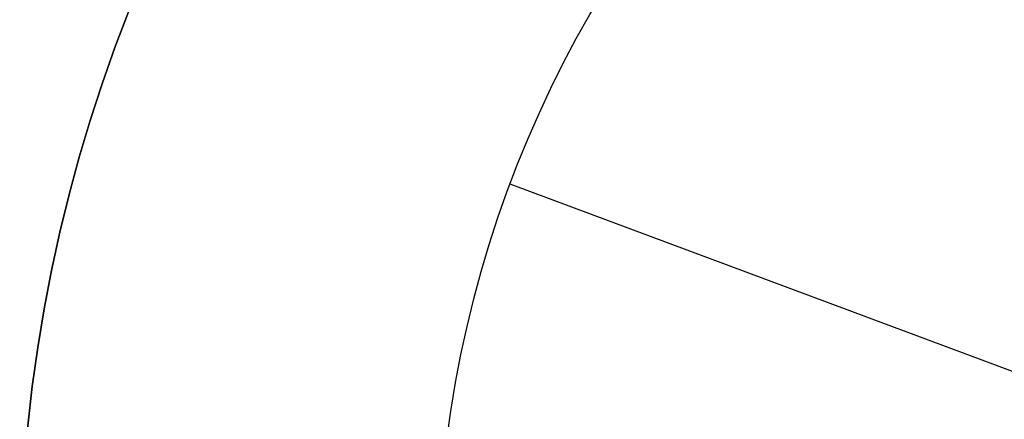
# Model space of a CAD drawing. Extents: x -3378 to 3007, y -425 to 173.
# Tile 7 of 256: x -3377.55 to -3368.13, y -324.41 to -320.58. Entities that reach past the tile are written whole.
import ezdxf

# ---------------------------------------------------------------- set-up
doc = ezdxf.new("R2010")
doc.units = 0
doc.layers.add('PREDEFINITO', color=7, linetype='CONTINUOUS')

msp = doc.modelspace()

# ---------------------------------------------------------------- linework, layer by layer
at = {"layer": 'PREDEFINITO'}
for p, q in [((-3372.8585, -322.1515, 1235), (-3372.8585, -322.1515, 1239)), ((-3365.8328, -324.7764, 1239), (-3372.8585, -322.1515, 1239)), ((-3372.8585, -322.1515, 3175), (-3372.8585, -322.1515, 3171)), ((-3365.8328, -324.7764, 3171), (-3372.8585, -322.1515, 3171))]:
    msp.add_line(p, q, dxfattribs=at)
for centre, radius in [((-3362.5541, -326.0013, 1255), 15), ((-3362.5541, -326.0013, 3155), 15), ((-3362.5541, -326.0013, 2205), 15), ((-3362.5541, -326.0013, 1235), 11), ((-3362.5541, -326.0013, 1239), 11), ((-3362.5541, -326.0013, 1237), 11), ((-3362.5541, -326.0013, 3175), 11), ((-3362.5541, -326.0013, 3171), 11), ((-3362.5541, -326.0013, 3173), 11)]:
    msp.add_circle(centre, radius, dxfattribs=at)
at = {"layer": 'PREDEFINITO', "extrusion": (-1.51582e-14, -1.51582e-14, -1)}
for centre in [(3362.5541, -326.0013, -1255), (3362.5541, -326.0013, -1235), (3362.5541, -326.0013, -1245)]:
    msp.add_circle(centre, 15, dxfattribs=at)
at = {"layer": 'PREDEFINITO', "extrusion": (1.51582e-14, 1.51582e-14, -1)}
for centre in [(3362.5541, -326.0013, -3155), (3362.5541, -326.0013, -3175), (3362.5541, -326.0013, -3165)]:
    msp.add_circle(centre, 15, dxfattribs=at)

doc.saveas('drawing.dxf')
